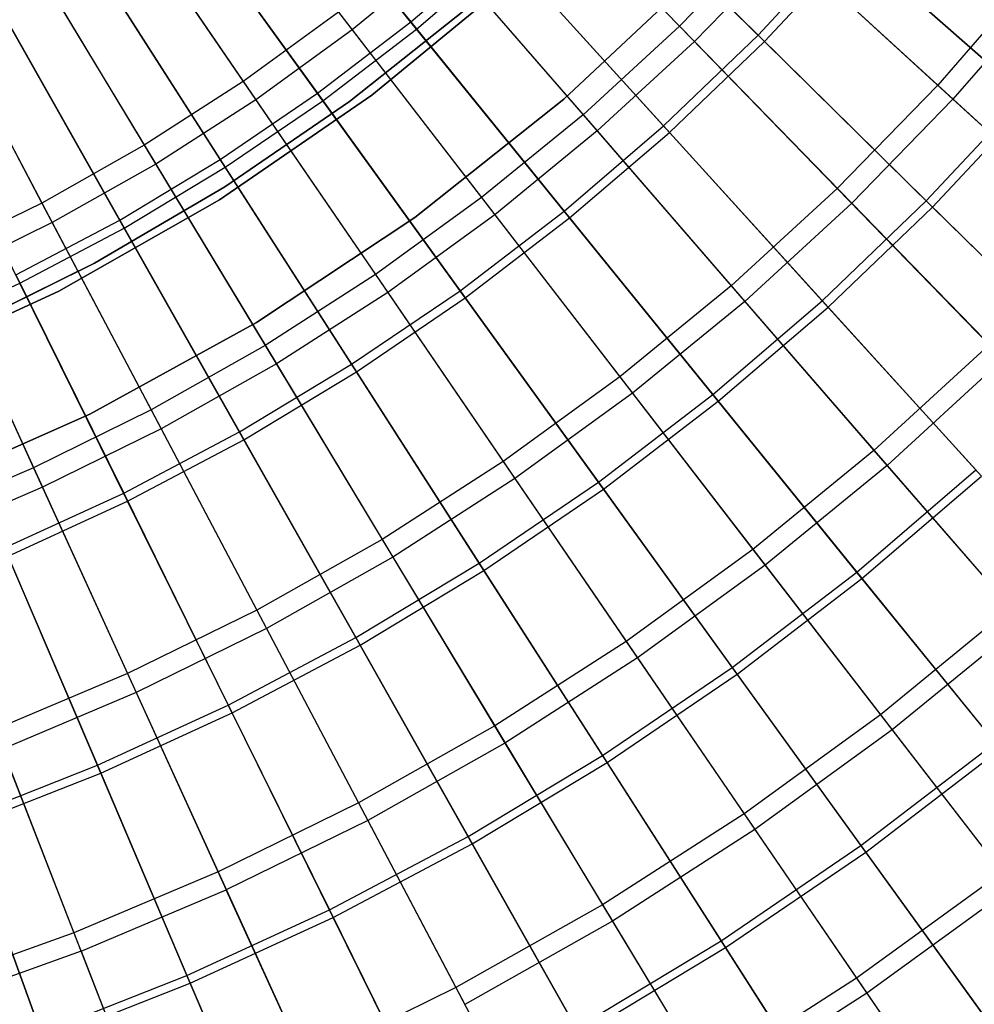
# Model space of a CAD drawing. Extents: x 0.1 to 12.1, y -6 to 6.
# Tile 59 of 256: x 7.2 to 8.4, y -3.2 to -2. Entities that reach past the tile are written whole.
import ezdxf

# ---------------------------------------------------------------- set-up
doc = ezdxf.new("R2010")
doc.units = 0
doc.header["$LTSCALE"] = 2.54
doc.layers.get('0').update_dxf_attribs({"linetype": 'CONTINUOUS'})

# ---------------------------------------------------------------- blocks, each defined once
blk = doc.blocks.new('DROPS_COLOR_B-11195_STL')
at = {"color": 0}
for p, q in [((7.4227, -1.7671, 13.0318), (7.6005, -1.9977, 12.8848)), ((7.4227, -1.7671, 13.0318), (7.6005, -1.9977, 12.8848)), ((7.7994, -1.7898, 2.4874), (7.997, -1.9931, 2.6488)), ((7.7994, -1.7898, 2.4874), (7.997, -1.9931, 2.6488)), ((7.8182, -1.8091, 12.8848), (8.0152, -2.0118, 12.722)), ((7.8182, -1.8091, 12.8848), (8.0152, -2.0118, 12.722)), ((7.3039, -1.8192, 2.3419), (7.4687, -2.0602, 2.4874)), ((7.3039, -1.8192, 2.3419), (7.4687, -2.0602, 2.4874)), ((7.3196, -1.842, 13.0318), (7.4839, -2.0824, 12.8848)), ((7.3196, -1.842, 13.0318), (7.4839, -2.0824, 12.8848)), ((8.1076, -1.8793, 2.6488), (7.997, -1.9931, 2.6488)), ((8.1076, -1.8793, 2.6488), (7.997, -1.9931, 2.6488)), ((8.1076, -1.8793, 2.6488), (8.3096, -2.0646, 2.8256)), ((8.1076, -1.8793, 2.6488), (8.3096, -2.0646, 2.8256)), ((7.1981, -1.8873, 2.3419), (7.3488, -2.1373, 2.4874)), ((7.1981, -1.8873, 2.3419), (7.3488, -2.1373, 2.4874)), ((7.6944, -1.8862, 2.4874), (7.8801, -2.1005, 2.6488)), ((7.6944, -1.8862, 2.4874), (7.8801, -2.1005, 2.6488)), ((7.712, -1.9065, 12.8848), (7.6005, -1.9977, 12.8848)), ((7.712, -1.9065, 12.8848), (7.6005, -1.9977, 12.8848)), ((7.712, -1.9065, 12.8848), (7.8971, -2.1201, 12.722)), ((7.712, -1.9065, 12.8848), (7.8971, -2.1201, 12.722)), ((8.1268, -1.8969, 12.722), (8.0152, -2.0118, 12.722)), ((8.1268, -1.8969, 12.722), (8.0152, -2.0118, 12.722)), ((8.1268, -1.8969, 12.722), (8.3281, -2.0816, 12.5437)), ((8.1268, -1.8969, 12.722), (8.3281, -2.0816, 12.5437)), ((7.2123, -1.9109, 13.0318), (7.3627, -2.1603, 12.8848)), ((7.2123, -1.9109, 13.0318), (7.3627, -2.1603, 12.8848)), ((7.8569, -2.0817, 171.7), (8.0248, -1.9241, 171.7)), ((8.0248, -1.9241, 164.1), (7.8569, -2.0817, 164.1)), ((7.8569, -2.0817, 171.7), (8.0248, -1.9241, 171.7)), ((8.0248, -1.9241, 164.1), (7.8569, -2.0817, 164.1)), ((7.797, -1.9347, 171.7), (7.6242, -2.0768, 171.7)), ((7.6242, -2.0768, 164.1), (7.797, -1.9347, 164.1)), ((7.6242, -2.0768, 164.1), (7.797, -1.9347, 164.1)), ((7.797, -1.9347, 171.7), (7.6242, -2.0768, 171.7)), ((8.4238, -1.9329, 2.8256), (8.3096, -2.0646, 2.8256)), ((8.4238, -1.9329, 2.8256), (8.3096, -2.0646, 2.8256)), ((7.0885, -1.9492, 2.3419), (7.2247, -2.2074, 2.4874)), ((7.0885, -1.9492, 2.3419), (7.2247, -2.2074, 2.4874)), ((8.4432, -1.9488, 12.5437), (8.3281, -2.0816, 12.5437)), ((8.4432, -1.9488, 12.5437), (8.3281, -2.0816, 12.5437)), ((7.1014, -1.9736, 13.0318), (7.2373, -2.2312, 12.8848)), ((7.1014, -1.9736, 13.0318), (7.2373, -2.2312, 12.8848)), ((7.5841, -1.9764, 2.4874), (7.4687, -2.0602, 2.4874)), ((7.5841, -1.9764, 2.4874), (7.4687, -2.0602, 2.4874)), ((7.5841, -1.9764, 2.4874), (7.7572, -2.2009, 2.6488)), ((7.5841, -1.9764, 2.4874), (7.7572, -2.2009, 2.6488)), ((7.5971, -2.0846, 164.4), (7.7403, -1.9709, 164.4)), ((7.7403, -1.9709, 164.3), (7.5971, -2.0846, 164.3)), ((7.5971, -2.0846, 164.4), (7.7403, -1.9709, 164.4)), ((7.7403, -1.9709, 164.3), (7.5971, -2.0846, 164.3)), ((7.6005, -1.9977, 12.8848), (7.4839, -2.0824, 12.8848)), ((7.6005, -1.9977, 12.8848), (7.4839, -2.0824, 12.8848)), ((7.6005, -1.9977, 12.8848), (7.7731, -2.2216, 12.722)), ((7.6005, -1.9977, 12.8848), (7.7731, -2.2216, 12.722)), ((7.997, -1.9931, 2.6488), (7.8801, -2.1005, 2.6488)), ((7.997, -1.9931, 2.6488), (7.8801, -2.1005, 2.6488)), ((7.997, -1.9931, 2.6488), (8.188, -2.1897, 2.8256)), ((7.997, -1.9931, 2.6488), (8.188, -2.1897, 2.8256)), ((8.0152, -2.0118, 12.722), (7.8971, -2.1201, 12.722)), ((8.0152, -2.0118, 12.722), (7.8971, -2.1201, 12.722)), ((8.0152, -2.0118, 12.722), (8.2056, -2.2077, 12.5437)), ((8.0152, -2.0118, 12.722), (8.2056, -2.2077, 12.5437)), ((7.4687, -2.0602, 2.4874), (7.3488, -2.1373, 2.4874)), ((7.4687, -2.0602, 2.4874), (7.3488, -2.1373, 2.4874)), ((7.4687, -2.0602, 2.4874), (7.6288, -2.2942, 2.6488)), ((7.4687, -2.0602, 2.4874), (7.6288, -2.2942, 2.6488)), ((8.3096, -2.0646, 2.8256), (8.188, -2.1897, 2.8256)), ((8.3096, -2.0646, 2.8256), (8.188, -2.1897, 2.8256)), ((8.504, -2.2431, 3.0173), (8.3096, -2.0646, 2.8256)), ((8.504, -2.2431, 3.0173), (8.3096, -2.0646, 2.8256)), ((7.4839, -2.0824, 12.8848), (7.3627, -2.1603, 12.8848)), ((7.4839, -2.0824, 12.8848), (7.3627, -2.1603, 12.8848)), ((7.6242, -2.0768, 171.7), (7.4399, -2.2036, 171.7)), ((7.4399, -2.2036, 164.1), (7.6242, -2.0768, 164.1)), ((7.4399, -2.2036, 164.1), (7.6242, -2.0768, 164.1)), ((7.6242, -2.0768, 171.7), (7.4399, -2.2036, 171.7)), ((7.4462, -2.1878, 164.4), (7.5971, -2.0846, 164.4)), ((7.5971, -2.0846, 164.3), (7.4462, -2.1878, 164.3)), ((7.4462, -2.1878, 164.4), (7.5971, -2.0846, 164.4)), ((7.5971, -2.0846, 164.3), (7.4462, -2.1878, 164.3)), ((7.4839, -2.0824, 12.8848), (7.6435, -2.3157, 12.722)), ((7.4839, -2.0824, 12.8848), (7.6435, -2.3157, 12.722)), ((7.5971, -2.0846, 164.4), (7.5971, -2.0846, 164.3)), ((7.5971, -2.0846, 164.4), (7.5971, -2.0846, 164.3)), ((7.6242, -2.0768, 164.1), (7.6242, -2.0768, 171.7)), ((7.6242, -2.0768, 164.1), (7.6242, -2.0768, 171.7)), ((7.6764, -2.2248, 171.7), (7.8569, -2.0817, 171.7)), ((7.8569, -2.0817, 164.1), (7.6764, -2.2248, 164.1)), ((7.6764, -2.2248, 171.7), (7.8569, -2.0817, 171.7)), ((7.8569, -2.0817, 164.1), (7.6764, -2.2248, 164.1)), ((7.8569, -2.0817, 171.7), (7.8569, -2.0817, 164.1)), ((7.8569, -2.0817, 171.7), (7.8569, -2.0817, 164.1)), ((8.3281, -2.0816, 12.5437), (8.2056, -2.2077, 12.5437)), ((8.3281, -2.0816, 12.5437), (8.2056, -2.2077, 12.5437)), ((8.3281, -2.0816, 12.5437), (8.5218, -2.2594, 12.3507)), ((8.3281, -2.0816, 12.5437), (8.5218, -2.2594, 12.3507)), ((7.8801, -2.1005, 2.6488), (7.7572, -2.2009, 2.6488)), ((7.8801, -2.1005, 2.6488), (7.7572, -2.2009, 2.6488)), ((7.8801, -2.1005, 2.6488), (8.0596, -2.3076, 2.8256)), ((7.8801, -2.1005, 2.6488), (8.0596, -2.3076, 2.8256)), ((7.8971, -2.1201, 12.722), (7.7731, -2.2216, 12.722)), ((7.8971, -2.1201, 12.722), (7.7731, -2.2216, 12.722)), ((7.8971, -2.1201, 12.722), (8.076, -2.3266, 12.5437)), ((7.8971, -2.1201, 12.722), (8.076, -2.3266, 12.5437)), ((7.3488, -2.1373, 2.4874), (7.2247, -2.2074, 2.4874)), ((7.3488, -2.1373, 2.4874), (7.2247, -2.2074, 2.4874)), ((7.3488, -2.1373, 2.4874), (7.4952, -2.38, 2.6488)), ((7.3488, -2.1373, 2.4874), (7.4952, -2.38, 2.6488)), ((7.3627, -2.1603, 12.8848), (7.2373, -2.2312, 12.8848)), ((7.3627, -2.1603, 12.8848), (7.2373, -2.2312, 12.8848)), ((7.3627, -2.1603, 12.8848), (7.5087, -2.4024, 12.722)), ((7.3627, -2.1603, 12.8848), (7.5087, -2.4024, 12.722)), ((7.2885, -2.2801, 164.4), (7.4462, -2.1878, 164.4)), ((7.4462, -2.1878, 164.3), (7.2885, -2.2801, 164.3)), ((7.2885, -2.2801, 164.4), (7.4462, -2.1878, 164.4)), ((7.4462, -2.1878, 164.3), (7.2885, -2.2801, 164.3)), ((7.4462, -2.1878, 164.4), (7.4462, -2.1878, 164.3)), ((7.4462, -2.1878, 164.4), (7.4462, -2.1878, 164.3)), ((8.188, -2.1897, 2.8256), (8.0596, -2.3076, 2.8256)), ((8.188, -2.1897, 2.8256), (8.0596, -2.3076, 2.8256)), ((8.188, -2.1897, 2.8256), (8.372, -2.379, 3.0173)), ((8.188, -2.1897, 2.8256), (8.372, -2.379, 3.0173)), ((7.4399, -2.2036, 171.7), (7.2454, -2.3141, 171.7)), ((7.2454, -2.3141, 164.1), (7.4399, -2.2036, 164.1)), ((7.2454, -2.3141, 164.1), (7.4399, -2.2036, 164.1)), ((7.4399, -2.2036, 171.7), (7.2454, -2.3141, 171.7)), ((7.4399, -2.2036, 164.1), (7.4399, -2.2036, 171.7)), ((7.4399, -2.2036, 164.1), (7.4399, -2.2036, 171.7)), ((7.7572, -2.2009, 2.6488), (7.6288, -2.2942, 2.6488)), ((7.7572, -2.2009, 2.6488), (7.6288, -2.2942, 2.6488)), ((7.7572, -2.2009, 2.6488), (7.9246, -2.418, 2.8256)), ((7.7572, -2.2009, 2.6488), (7.9246, -2.418, 2.8256)), ((7.2247, -2.2074, 2.4874), (7.0968, -2.2703, 2.4874)), ((7.2247, -2.2074, 2.4874), (7.0968, -2.2703, 2.4874)), ((7.2247, -2.2074, 2.4874), (7.357, -2.4581, 2.6488)), ((7.2247, -2.2074, 2.4874), (7.357, -2.4581, 2.6488)), ((8.2056, -2.2077, 12.5437), (8.076, -2.3266, 12.5437)), ((8.2056, -2.2077, 12.5437), (8.076, -2.3266, 12.5437)), ((8.2056, -2.2077, 12.5437), (8.3888, -2.3963, 12.3507)), ((8.2056, -2.2077, 12.5437), (8.3888, -2.3963, 12.3507)), ((7.4846, -2.3523, 171.7), (7.6764, -2.2248, 171.7)), ((7.6764, -2.2248, 164.1), (7.4846, -2.3523, 164.1)), ((7.4846, -2.3523, 171.7), (7.6764, -2.2248, 171.7)), ((7.6764, -2.2248, 164.1), (7.4846, -2.3523, 164.1)), ((7.7731, -2.2216, 12.722), (7.6435, -2.3157, 12.722)), ((7.7731, -2.2216, 12.722), (7.6435, -2.3157, 12.722)), ((7.6764, -2.2248, 171.7), (7.6764, -2.2248, 164.1)), ((7.6764, -2.2248, 171.7), (7.6764, -2.2248, 164.1)), ((7.7731, -2.2216, 12.722), (7.9399, -2.4379, 12.5437)), ((7.7731, -2.2216, 12.722), (7.9399, -2.4379, 12.5437)), ((7.2373, -2.2312, 12.8848), (7.108, -2.2947, 12.8848)), ((7.2373, -2.2312, 12.8848), (7.108, -2.2947, 12.8848)), ((7.2373, -2.2312, 12.8848), (7.3692, -2.4811, 12.722)), ((7.2373, -2.2312, 12.8848), (7.3692, -2.4811, 12.722)), ((7.0968, -2.2703, 2.4874), (7.2146, -2.5281, 2.6488)), ((7.0968, -2.2703, 2.4874), (7.2146, -2.5281, 2.6488)), ((7.1246, -2.3611, 164.4), (7.2885, -2.2801, 164.4)), ((7.2885, -2.2801, 164.3), (7.1246, -2.3611, 164.3)), ((7.1246, -2.3611, 164.4), (7.2885, -2.2801, 164.4)), ((7.2885, -2.2801, 164.3), (7.1246, -2.3611, 164.3)), ((7.2885, -2.2801, 164.4), (7.2885, -2.2801, 164.3)), ((7.2885, -2.2801, 164.4), (7.2885, -2.2801, 164.3)), ((7.108, -2.2947, 12.8848), (7.2254, -2.5518, 12.722)), ((7.108, -2.2947, 12.8848), (7.2254, -2.5518, 12.722)), ((7.6288, -2.2942, 2.6488), (7.4952, -2.38, 2.6488)), ((7.6288, -2.2942, 2.6488), (7.4952, -2.38, 2.6488)), ((7.6288, -2.2942, 2.6488), (7.7835, -2.5205, 2.8256)), ((7.6288, -2.2942, 2.6488), (7.7835, -2.5205, 2.8256)), ((8.0596, -2.3076, 2.8256), (7.9246, -2.418, 2.8256)), ((8.0596, -2.3076, 2.8256), (7.9246, -2.418, 2.8256)), ((8.0596, -2.3076, 2.8256), (8.2324, -2.5071, 3.0173)), ((8.0596, -2.3076, 2.8256), (8.2324, -2.5071, 3.0173)), ((7.2454, -2.3141, 171.7), (7.042, -2.4074, 171.7)), ((7.042, -2.4074, 164.1), (7.2454, -2.3141, 164.1)), ((7.042, -2.4074, 164.1), (7.2454, -2.3141, 164.1)), ((7.2454, -2.3141, 171.7), (7.042, -2.4074, 171.7)), ((7.2454, -2.3141, 164.1), (7.2454, -2.3141, 171.7)), ((7.2454, -2.3141, 164.1), (7.2454, -2.3141, 171.7)), ((7.6435, -2.3157, 12.722), (7.5087, -2.4024, 12.722)), ((7.6435, -2.3157, 12.722), (7.5087, -2.4024, 12.722)), ((7.6435, -2.3157, 12.722), (7.7977, -2.5413, 12.5437)), ((7.6435, -2.3157, 12.722), (7.7977, -2.5413, 12.5437)), ((8.076, -2.3266, 12.5437), (7.9399, -2.4379, 12.5437)), ((8.076, -2.3266, 12.5437), (7.9399, -2.4379, 12.5437)), ((8.076, -2.3266, 12.5437), (8.2482, -2.5253, 12.3507)), ((8.076, -2.3266, 12.5437), (8.2482, -2.5253, 12.3507)), ((7.2827, -2.4632, 171.7), (7.4846, -2.3523, 171.7)), ((7.4846, -2.3523, 164.1), (7.2827, -2.4632, 164.1)), ((7.2827, -2.4632, 171.7), (7.4846, -2.3523, 171.7)), ((7.4846, -2.3523, 164.1), (7.2827, -2.4632, 164.1)), ((7.4846, -2.3523, 171.7), (7.4846, -2.3523, 164.1)), ((7.4846, -2.3523, 171.7), (7.4846, -2.3523, 164.1)), ((7.4952, -2.38, 2.6488), (7.357, -2.4581, 2.6488)), ((7.4952, -2.38, 2.6488), (7.357, -2.4581, 2.6488)), ((7.4952, -2.38, 2.6488), (7.6368, -2.6148, 2.8256)), ((7.4952, -2.38, 2.6488), (7.6368, -2.6148, 2.8256)), ((8.372, -2.379, 3.0173), (8.2324, -2.5071, 3.0173)), ((8.372, -2.379, 3.0173), (8.2324, -2.5071, 3.0173)), ((8.3888, -2.3963, 12.3507), (8.2482, -2.5253, 12.3507)), ((8.3888, -2.3963, 12.3507), (8.2482, -2.5253, 12.3507)), ((7.5087, -2.4024, 12.722), (7.3692, -2.4811, 12.722)), ((7.5087, -2.4024, 12.722), (7.3692, -2.4811, 12.722)), ((7.5087, -2.4024, 12.722), (7.6498, -2.6363, 12.5437)), ((7.5087, -2.4024, 12.722), (7.6498, -2.6363, 12.5437)), ((7.9246, -2.418, 2.8256), (7.7835, -2.5205, 2.8256)), ((7.9246, -2.418, 2.8256), (7.7835, -2.5205, 2.8256)), ((7.9246, -2.418, 2.8256), (8.0857, -2.627, 3.0173)), ((7.9246, -2.418, 2.8256), (8.0857, -2.627, 3.0173)), ((7.9399, -2.4379, 12.5437), (7.7977, -2.5413, 12.5437)), ((7.9399, -2.4379, 12.5437), (7.7977, -2.5413, 12.5437)), ((7.9399, -2.4379, 12.5437), (8.1005, -2.6461, 12.3507)), ((7.9399, -2.4379, 12.5437), (8.1005, -2.6461, 12.3507)), ((7.0723, -2.5569, 171.7), (7.2827, -2.4632, 171.7)), ((7.2827, -2.4632, 164.1), (7.0723, -2.5569, 164.1)), ((7.0723, -2.5569, 171.7), (7.2827, -2.4632, 171.7)), ((7.2827, -2.4632, 164.1), (7.0723, -2.5569, 164.1)), ((7.357, -2.4581, 2.6488), (7.2146, -2.5281, 2.6488)), ((7.357, -2.4581, 2.6488), (7.2146, -2.5281, 2.6488)), ((7.2827, -2.4632, 171.7), (7.2827, -2.4632, 164.1)), ((7.2827, -2.4632, 171.7), (7.2827, -2.4632, 164.1)), ((7.357, -2.4581, 2.6488), (7.4849, -2.7005, 2.8256)), ((7.357, -2.4581, 2.6488), (7.4849, -2.7005, 2.8256)), ((7.3692, -2.4811, 12.722), (7.2254, -2.5518, 12.722)), ((7.3692, -2.4811, 12.722), (7.2254, -2.5518, 12.722)), ((7.3692, -2.4811, 12.722), (7.4967, -2.7228, 12.5437)), ((7.3692, -2.4811, 12.722), (7.4967, -2.7228, 12.5437)), ((8.2324, -2.5071, 3.0173), (8.0857, -2.627, 3.0173)), ((8.2324, -2.5071, 3.0173), (8.0857, -2.627, 3.0173)), ((8.2324, -2.5071, 3.0173), (8.398, -2.6982, 3.2233)), ((8.2324, -2.5071, 3.0173), (8.398, -2.6982, 3.2233)), ((7.2146, -2.5281, 2.6488), (7.0684, -2.5899, 2.6488)), ((7.2146, -2.5281, 2.6488), (7.0684, -2.5899, 2.6488)), ((7.2146, -2.5281, 2.6488), (7.3284, -2.7775, 2.8256)), ((7.2146, -2.5281, 2.6488), (7.3284, -2.7775, 2.8256)), ((7.7835, -2.5205, 2.8256), (7.6368, -2.6148, 2.8256)), ((7.7835, -2.5205, 2.8256), (7.6368, -2.6148, 2.8256)), ((7.7835, -2.5205, 2.8256), (7.9325, -2.7384, 3.0173)), ((7.7835, -2.5205, 2.8256), (7.9325, -2.7384, 3.0173)), ((8.2482, -2.5253, 12.3507), (8.1005, -2.6461, 12.3507)), ((8.2482, -2.5253, 12.3507), (8.1005, -2.6461, 12.3507)), ((8.2482, -2.5253, 12.3507), (8.4132, -2.7157, 12.1434)), ((8.2482, -2.5253, 12.3507), (8.4132, -2.7157, 12.1434)), ((7.2254, -2.5518, 12.722), (7.0778, -2.6142, 12.722)), ((7.2254, -2.5518, 12.722), (7.0778, -2.6142, 12.722)), ((7.2254, -2.5518, 12.722), (7.3389, -2.8004, 12.5437)), ((7.2254, -2.5518, 12.722), (7.3389, -2.8004, 12.5437)), ((7.7977, -2.5413, 12.5437), (7.6498, -2.6363, 12.5437)), ((7.7977, -2.5413, 12.5437), (7.6498, -2.6363, 12.5437)), ((7.7977, -2.5413, 12.5437), (7.9461, -2.7583, 12.3507)), ((7.7977, -2.5413, 12.5437), (7.9461, -2.7583, 12.3507)), ((7.6368, -2.6148, 2.8256), (7.4849, -2.7005, 2.8256)), ((7.6368, -2.6148, 2.8256), (7.4849, -2.7005, 2.8256)), ((7.6368, -2.6148, 2.8256), (7.7731, -2.8408, 3.0173)), ((7.6368, -2.6148, 2.8256), (7.7731, -2.8408, 3.0173)), ((8.0857, -2.627, 3.0173), (7.9325, -2.7384, 3.0173)), ((8.0857, -2.627, 3.0173), (7.9325, -2.7384, 3.0173)), ((8.0857, -2.627, 3.0173), (8.2402, -2.8273, 3.2233)), ((8.0857, -2.627, 3.0173), (8.2402, -2.8273, 3.2233)), ((7.6498, -2.6363, 12.5437), (7.4967, -2.7228, 12.5437)), ((7.6498, -2.6363, 12.5437), (7.4967, -2.7228, 12.5437)), ((7.6498, -2.6363, 12.5437), (7.7855, -2.8615, 12.3507)), ((7.6498, -2.6363, 12.5437), (7.7855, -2.8615, 12.3507)), ((8.1005, -2.6461, 12.3507), (7.9461, -2.7583, 12.3507)), ((8.1005, -2.6461, 12.3507), (7.9461, -2.7583, 12.3507)), ((8.1005, -2.6461, 12.3507), (8.2543, -2.8456, 12.1434)), ((8.1005, -2.6461, 12.3507), (8.2543, -2.8456, 12.1434)), ((7.4849, -2.7005, 2.8256), (7.3284, -2.7775, 2.8256)), ((7.4849, -2.7005, 2.8256), (7.3284, -2.7775, 2.8256)), ((7.4849, -2.7005, 2.8256), (7.6081, -2.934, 3.0173)), ((7.4849, -2.7005, 2.8256), (7.6081, -2.934, 3.0173)), ((8.398, -2.6982, 3.2233), (8.2402, -2.8273, 3.2233)), ((8.398, -2.6982, 3.2233), (8.2402, -2.8273, 3.2233)), ((8.4132, -2.7157, 12.1434), (8.2543, -2.8456, 12.1434)), ((8.4132, -2.7157, 12.1434), (8.2543, -2.8456, 12.1434)), ((7.4967, -2.7228, 12.5437), (7.3389, -2.8004, 12.5437)), ((7.4967, -2.7228, 12.5437), (7.3389, -2.8004, 12.5437)), ((7.4967, -2.7228, 12.5437), (7.6194, -2.9553, 12.3507)), ((7.4967, -2.7228, 12.5437), (7.6194, -2.9553, 12.3507)), ((7.9325, -2.7384, 3.0173), (7.7731, -2.8408, 3.0173)), ((7.9325, -2.7384, 3.0173), (7.7731, -2.8408, 3.0173)), ((7.9325, -2.7384, 3.0173), (8.0752, -2.9472, 3.2233)), ((7.9325, -2.7384, 3.0173), (8.0752, -2.9472, 3.2233)), ((7.9461, -2.7583, 12.3507), (7.7855, -2.8615, 12.3507)), ((7.9461, -2.7583, 12.3507), (7.7855, -2.8615, 12.3507)), ((7.9461, -2.7583, 12.3507), (8.0882, -2.9662, 12.1434)), ((7.9461, -2.7583, 12.3507), (8.0882, -2.9662, 12.1434)), ((7.3284, -2.7775, 2.8256), (7.1678, -2.8454, 2.8256)), ((7.3284, -2.7775, 2.8256), (7.1678, -2.8454, 2.8256)), ((7.3284, -2.7775, 2.8256), (7.4381, -3.0176, 3.0173)), ((7.3284, -2.7775, 2.8256), (7.4381, -3.0176, 3.0173)), ((7.3389, -2.8004, 12.5437), (7.1769, -2.8688, 12.5437)), ((7.3389, -2.8004, 12.5437), (7.1769, -2.8688, 12.5437)), ((7.3389, -2.8004, 12.5437), (7.4481, -3.0395, 12.3507)), ((7.3389, -2.8004, 12.5437), (7.4481, -3.0395, 12.3507)), ((8.2402, -2.8273, 3.2233), (8.0752, -2.9472, 3.2233)), ((8.2402, -2.8273, 3.2233), (8.0752, -2.9472, 3.2233)), ((8.2402, -2.8273, 3.2233), (8.3875, -3.0183, 3.443)), ((8.2402, -2.8273, 3.2233), (8.3875, -3.0183, 3.443)), ((7.1678, -2.8454, 2.8256), (7.2636, -3.0913, 3.0173)), ((7.1678, -2.8454, 2.8256), (7.2636, -3.0913, 3.0173)), ((7.7731, -2.8408, 3.0173), (7.6081, -2.934, 3.0173)), ((7.7731, -2.8408, 3.0173), (7.6081, -2.934, 3.0173)), ((7.7731, -2.8408, 3.0173), (7.9037, -3.0574, 3.2233)), ((7.7731, -2.8408, 3.0173), (7.9037, -3.0574, 3.2233)), ((8.2543, -2.8456, 12.1434), (8.0882, -2.9662, 12.1434)), ((8.2543, -2.8456, 12.1434), (8.0882, -2.9662, 12.1434)), ((8.2543, -2.8456, 12.1434), (8.4008, -3.0357, 11.9225)), ((8.2543, -2.8456, 12.1434), (8.4008, -3.0357, 11.9225)), ((7.7855, -2.8615, 12.3507), (7.6194, -2.9553, 12.3507)), ((7.7855, -2.8615, 12.3507), (7.6194, -2.9553, 12.3507)), ((7.7855, -2.8615, 12.3507), (7.9156, -3.0772, 12.1434)), ((7.7855, -2.8615, 12.3507), (7.9156, -3.0772, 12.1434)), ((7.2723, -3.1138, 12.3507), (7.1769, -2.8688, 12.5437)), ((7.2723, -3.1138, 12.3507), (7.1769, -2.8688, 12.5437)), ((7.6081, -2.934, 3.0173), (7.4381, -3.0176, 3.0173)), ((7.6081, -2.934, 3.0173), (7.4381, -3.0176, 3.0173)), ((7.6081, -2.934, 3.0173), (7.7261, -3.1577, 3.2233)), ((7.6081, -2.934, 3.0173), (7.7261, -3.1577, 3.2233)), ((7.6194, -2.9553, 12.3507), (7.4481, -3.0395, 12.3507)), ((7.6194, -2.9553, 12.3507), (7.4481, -3.0395, 12.3507)), ((7.6194, -2.9553, 12.3507), (7.7369, -3.1781, 12.1434)), ((7.6194, -2.9553, 12.3507), (7.7369, -3.1781, 12.1434)), ((8.0752, -2.9472, 3.2233), (7.9037, -3.0574, 3.2233)), ((8.0752, -2.9472, 3.2233), (7.9037, -3.0574, 3.2233)), ((8.0752, -2.9472, 3.2233), (8.2113, -3.1462, 3.443)), ((8.0752, -2.9472, 3.2233), (8.2113, -3.1462, 3.443)), ((8.0882, -2.9662, 12.1434), (7.9156, -3.0772, 12.1434)), ((8.0882, -2.9662, 12.1434), (7.9156, -3.0772, 12.1434)), ((8.0882, -2.9662, 12.1434), (8.2237, -3.1644, 11.9225)), ((8.0882, -2.9662, 12.1434), (8.2237, -3.1644, 11.9225)), ((7.4381, -3.0176, 3.0173), (7.2636, -3.0913, 3.0173)), ((7.4381, -3.0176, 3.0173), (7.2636, -3.0913, 3.0173)), ((7.4381, -3.0176, 3.0173), (7.5432, -3.2476, 3.2233)), ((7.4381, -3.0176, 3.0173), (7.5432, -3.2476, 3.2233)), ((8.3875, -3.0183, 3.443), (8.2113, -3.1462, 3.443)), ((8.3875, -3.0183, 3.443), (8.2113, -3.1462, 3.443)), ((7.2723, -3.1138, 12.3507), (7.4481, -3.0395, 12.3507)), ((7.2723, -3.1138, 12.3507), (7.4481, -3.0395, 12.3507)), ((7.5527, -3.2686, 12.1434), (7.4481, -3.0395, 12.3507)), ((7.5527, -3.2686, 12.1434), (7.4481, -3.0395, 12.3507)), ((8.4008, -3.0357, 11.9225), (8.2237, -3.1644, 11.9225)), ((8.4008, -3.0357, 11.9225), (8.2237, -3.1644, 11.9225)), ((7.9037, -3.0574, 3.2233), (7.7261, -3.1577, 3.2233)), ((7.9037, -3.0574, 3.2233), (7.7261, -3.1577, 3.2233)), ((7.9037, -3.0574, 3.2233), (8.0282, -3.2639, 3.443)), ((7.9037, -3.0574, 3.2233), (8.0282, -3.2639, 3.443)), ((7.9156, -3.0772, 12.1434), (7.7369, -3.1781, 12.1434)), ((7.9156, -3.0772, 12.1434), (7.7369, -3.1781, 12.1434)), ((7.9156, -3.0772, 12.1434), (8.0396, -3.2827, 11.9225)), ((7.9156, -3.0772, 12.1434), (8.0396, -3.2827, 11.9225)), ((7.2636, -3.0913, 3.0173), (7.0851, -3.155, 3.0173)), ((7.2636, -3.0913, 3.0173), (7.0851, -3.155, 3.0173)), ((7.2636, -3.0913, 3.0173), (7.3553, -3.327, 3.2233)), ((7.2636, -3.0913, 3.0173), (7.3553, -3.327, 3.2233)), ((7.2723, -3.1138, 12.3507), (7.0926, -3.178, 12.3507)), ((7.2723, -3.1138, 12.3507), (7.0926, -3.178, 12.3507)), ((7.2723, -3.1138, 12.3507), (7.3637, -3.3485, 12.1434)), ((7.2723, -3.1138, 12.3507), (7.3637, -3.3485, 12.1434)), ((8.2113, -3.1462, 3.443), (8.0282, -3.2639, 3.443)), ((8.2113, -3.1462, 3.443), (8.0282, -3.2639, 3.443)), ((8.2113, -3.1462, 3.443), (8.3404, -3.335, 3.6756)), ((8.2113, -3.1462, 3.443), (8.3404, -3.335, 3.6756)), ((7.7261, -3.1577, 3.2233), (7.5432, -3.2476, 3.2233)), ((7.7261, -3.1577, 3.2233), (7.5432, -3.2476, 3.2233)), ((7.7261, -3.1577, 3.2233), (7.8387, -3.371, 3.443)), ((7.7261, -3.1577, 3.2233), (7.8387, -3.371, 3.443)), ((8.2237, -3.1644, 11.9225), (8.0396, -3.2827, 11.9225)), ((8.2237, -3.1644, 11.9225), (8.0396, -3.2827, 11.9225)), ((8.2237, -3.1644, 11.9225), (8.3521, -3.3521, 11.6886)), ((8.2237, -3.1644, 11.9225), (8.3521, -3.3521, 11.6886))]:
    blk.add_line(p, q, dxfattribs=at)
blk = doc.blocks.new('GROUP_1')
at = {"color": 0}
for p, q in [((7.4208, 4.2444, 0.4405), (7.6114, 4.0093, 0.5731)), ((7.4208, 4.2444, 0.4405), (7.6114, 4.0093, 0.5731)), ((7.6184, 4.0006, 11.4216), (7.4281, 4.2355, 11.5549)), ((7.6184, 4.0006, 11.4216), (7.4281, 4.2355, 11.5549)), ((7.8221, 4.2004, 0.5731), (8.032, 3.9933, 0.7222)), ((7.8221, 4.2004, 0.5731), (8.032, 3.9933, 0.7222)), ((8.0398, 3.9857, 11.2719), (7.83, 4.1925, 11.4216)), ((8.0398, 3.9857, 11.2719), (7.83, 4.1925, 11.4216)), ((7.3212, 4.1681, 0.4405), (7.4984, 3.9228, 0.5731)), ((7.3212, 4.1681, 0.4405), (7.4984, 3.9228, 0.5731)), ((7.505, 3.9137, 11.4216), (7.3279, 4.1588, 11.5549)), ((7.505, 3.9137, 11.4216), (7.3279, 4.1588, 11.5549)), ((8.032, 3.9933, 0.7222), (8.1403, 4.1094, 0.7222)), ((8.032, 3.9933, 0.7222), (8.1403, 4.1094, 0.7222)), ((8.1403, 4.1094, 0.7222), (8.3549, 3.92, 0.8873)), ((8.1403, 4.1094, 0.7222), (8.3549, 3.92, 0.8873)), ((7.2175, 4.0975, 0.4405), (7.3808, 3.8427, 0.5731)), ((7.2175, 4.0975, 0.4405), (7.3808, 3.8427, 0.5731)), ((7.6114, 4.0093, 0.5731), (7.7194, 4.1019, 0.5731)), ((7.6114, 4.0093, 0.5731), (7.7194, 4.1019, 0.5731)), ((7.6184, 4.0006, 11.4216), (7.7269, 4.0936, 11.4216)), ((7.6184, 4.0006, 11.4216), (7.7269, 4.0936, 11.4216)), ((7.7194, 4.1019, 0.5731), (7.9175, 3.8835, 0.7222)), ((7.7194, 4.1019, 0.5731), (7.9175, 3.8835, 0.7222)), ((7.9248, 3.8754, 11.2719), (7.7269, 4.0936, 11.4216)), ((7.9248, 3.8754, 11.2719), (7.7269, 4.0936, 11.4216)), ((8.0398, 3.9857, 11.2719), (8.1484, 4.1022, 11.2719)), ((8.0398, 3.9857, 11.2719), (8.1484, 4.1022, 11.2719)), ((8.3628, 3.913, 11.1062), (8.1484, 4.1022, 11.2719)), ((8.3628, 3.913, 11.1062), (8.1484, 4.1022, 11.2719)), ((7.3869, 3.8333, 11.4216), (7.2237, 4.0879, 11.5549)), ((7.3869, 3.8333, 11.4216), (7.2237, 4.0879, 11.5549)), ((7.1101, 4.0328, 0.4405), (7.259, 3.7693, 0.5731)), ((7.1101, 4.0328, 0.4405), (7.259, 3.7693, 0.5731)), ((7.2645, 3.7596, 11.4216), (7.1157, 4.0228, 11.5549)), ((7.2645, 3.7596, 11.4216), (7.1157, 4.0228, 11.5549)), ((7.4984, 3.9228, 0.5731), (7.6114, 4.0093, 0.5731)), ((7.4984, 3.9228, 0.5731), (7.6114, 4.0093, 0.5731)), ((7.6114, 4.0093, 0.5731), (7.7971, 3.7802, 0.7222)), ((7.6114, 4.0093, 0.5731), (7.7971, 3.7802, 0.7222)), ((7.505, 3.9137, 11.4216), (7.6184, 4.0006, 11.4216)), ((7.505, 3.9137, 11.4216), (7.6184, 4.0006, 11.4216)), ((7.8039, 3.7718, 11.2719), (7.6184, 4.0006, 11.4216)), ((7.8039, 3.7718, 11.2719), (7.6184, 4.0006, 11.4216)), ((7.9175, 3.8835, 0.7222), (8.032, 3.9933, 0.7222)), ((7.9175, 3.8835, 0.7222), (8.032, 3.9933, 0.7222)), ((7.9248, 3.8754, 11.2719), (8.0398, 3.9857, 11.2719)), ((7.9248, 3.8754, 11.2719), (8.0398, 3.9857, 11.2719)), ((8.032, 3.9933, 0.7222), (8.2358, 3.7924, 0.8873)), ((8.032, 3.9933, 0.7222), (8.2358, 3.7924, 0.8873)), ((8.2433, 3.785, 11.1062), (8.0398, 3.9857, 11.2719)), ((8.2433, 3.785, 11.1062), (8.0398, 3.9857, 11.2719)), ((7.1381, 3.6928, 11.4216), (7.0042, 3.9639, 11.5549)), ((7.1381, 3.6928, 11.4216), (7.0042, 3.9639, 11.5549)), ((7.3808, 3.8427, 0.5731), (7.4984, 3.9228, 0.5731)), ((7.3808, 3.8427, 0.5731), (7.4984, 3.9228, 0.5731)), ((7.3869, 3.8333, 11.4216), (7.505, 3.9137, 11.4216)), ((7.3869, 3.8333, 11.4216), (7.505, 3.9137, 11.4216)), ((7.4984, 3.9228, 0.5731), (7.6711, 3.6837, 0.7222)), ((7.4984, 3.9228, 0.5731), (7.6711, 3.6837, 0.7222)), ((7.6775, 3.6749, 11.2719), (7.505, 3.9137, 11.4216)), ((7.6775, 3.6749, 11.2719), (7.505, 3.9137, 11.4216)), ((8.2358, 3.7924, 0.8873), (8.3549, 3.92, 0.8873)), ((8.2358, 3.7924, 0.8873), (8.3549, 3.92, 0.8873)), ((8.2433, 3.785, 11.1062), (8.3628, 3.913, 11.1062)), ((8.2433, 3.785, 11.1062), (8.3628, 3.913, 11.1062)), ((7.7971, 3.7802, 0.7222), (7.9175, 3.8835, 0.7222)), ((7.7971, 3.7802, 0.7222), (7.9175, 3.8835, 0.7222)), ((7.9175, 3.8835, 0.7222), (8.1098, 3.6715, 0.8873)), ((7.9175, 3.8835, 0.7222), (8.1098, 3.6715, 0.8873)), ((7.8039, 3.7718, 11.2719), (7.9248, 3.8754, 11.2719)), ((7.8039, 3.7718, 11.2719), (7.9248, 3.8754, 11.2719)), ((8.1169, 3.6637, 11.1062), (7.9248, 3.8754, 11.2719)), ((8.1169, 3.6637, 11.1062), (7.9248, 3.8754, 11.2719)), ((7.259, 3.7693, 0.5731), (7.3808, 3.8427, 0.5731)), ((7.259, 3.7693, 0.5731), (7.3808, 3.8427, 0.5731)), ((7.3808, 3.8427, 0.5731), (7.5399, 3.5945, 0.7222)), ((7.3808, 3.8427, 0.5731), (7.5399, 3.5945, 0.7222)), ((7.2645, 3.7596, 11.4216), (7.3869, 3.8333, 11.4216)), ((7.2645, 3.7596, 11.4216), (7.3869, 3.8333, 11.4216)), ((7.5458, 3.5853, 11.2719), (7.3869, 3.8333, 11.4216)), ((7.5458, 3.5853, 11.2719), (7.3869, 3.8333, 11.4216)), ((8.1098, 3.6715, 0.8873), (8.2358, 3.7924, 0.8873)), ((8.1098, 3.6715, 0.8873), (8.2358, 3.7924, 0.8873)), ((8.1169, 3.6637, 11.1062), (8.2433, 3.785, 11.1062)), ((8.1169, 3.6637, 11.1062), (8.2433, 3.785, 11.1062)), ((8.2358, 3.7924, 0.8873), (8.4328, 3.5981, 1.068)), ((8.2358, 3.7924, 0.8873), (8.4328, 3.5981, 1.068)), ((8.4401, 3.5909, 10.925), (8.2433, 3.785, 11.1062)), ((8.4401, 3.5909, 10.925), (8.2433, 3.785, 11.1062)), ((7.1332, 3.7028, 0.5731), (7.259, 3.7693, 0.5731)), ((7.1332, 3.7028, 0.5731), (7.259, 3.7693, 0.5731)), ((7.259, 3.7693, 0.5731), (7.404, 3.5126, 0.7222)), ((7.259, 3.7693, 0.5731), (7.404, 3.5126, 0.7222)), ((7.6711, 3.6837, 0.7222), (7.7971, 3.7802, 0.7222)), ((7.6711, 3.6837, 0.7222), (7.7971, 3.7802, 0.7222)), ((7.6775, 3.6749, 11.2719), (7.8039, 3.7718, 11.2719)), ((7.6775, 3.6749, 11.2719), (7.8039, 3.7718, 11.2719)), ((7.7971, 3.7802, 0.7222), (7.9773, 3.5578, 0.8873)), ((7.7971, 3.7802, 0.7222), (7.9773, 3.5578, 0.8873)), ((7.9839, 3.5497, 11.1062), (7.8039, 3.7718, 11.2719)), ((7.9839, 3.5497, 11.1062), (7.8039, 3.7718, 11.2719)), ((7.1381, 3.6928, 11.4216), (7.2645, 3.7596, 11.4216)), ((7.1381, 3.6928, 11.4216), (7.2645, 3.7596, 11.4216)), ((7.4094, 3.5031, 11.2719), (7.2645, 3.7596, 11.4216)), ((7.4094, 3.5031, 11.2719), (7.2645, 3.7596, 11.4216)), ((7.1332, 3.7028, 0.5731), (7.2638, 3.4384, 0.7222)), ((7.1332, 3.7028, 0.5731), (7.2638, 3.4384, 0.7222)), ((7.0083, 3.6331, 11.4216), (7.1381, 3.6928, 11.4216)), ((7.0083, 3.6331, 11.4216), (7.1381, 3.6928, 11.4216)), ((7.2686, 3.4287, 11.2719), (7.1381, 3.6928, 11.4216)), ((7.2686, 3.4287, 11.2719), (7.1381, 3.6928, 11.4216)), ((7.5399, 3.5945, 0.7222), (7.6711, 3.6837, 0.7222)), ((7.5399, 3.5945, 0.7222), (7.6711, 3.6837, 0.7222)), ((7.5458, 3.5853, 11.2719), (7.6775, 3.6749, 11.2719)), ((7.5458, 3.5853, 11.2719), (7.6775, 3.6749, 11.2719)), ((7.6711, 3.6837, 0.7222), (7.8387, 3.4517, 0.8873)), ((7.6711, 3.6837, 0.7222), (7.8387, 3.4517, 0.8873)), ((7.8449, 3.4432, 11.1062), (7.6775, 3.6749, 11.2719)), ((7.8449, 3.4432, 11.1062), (7.6775, 3.6749, 11.2719)), ((7.9773, 3.5578, 0.8873), (8.1098, 3.6715, 0.8873)), ((7.9773, 3.5578, 0.8873), (8.1098, 3.6715, 0.8873)), ((7.9839, 3.5497, 11.1062), (8.1169, 3.6637, 11.1062)), ((7.9839, 3.5497, 11.1062), (8.1169, 3.6637, 11.1062)), ((8.1098, 3.6715, 0.8873), (8.2957, 3.4666, 1.068)), ((8.1098, 3.6715, 0.8873), (8.2957, 3.4666, 1.068)), ((8.3026, 3.459, 10.925), (8.1169, 3.6637, 11.1062)), ((8.3026, 3.459, 10.925), (8.1169, 3.6637, 11.1062)), ((7.404, 3.5126, 0.7222), (7.5399, 3.5945, 0.7222)), ((7.404, 3.5126, 0.7222), (7.5399, 3.5945, 0.7222)), ((7.5399, 3.5945, 0.7222), (7.6944, 3.3535, 0.8873)), ((7.5399, 3.5945, 0.7222), (7.6944, 3.3535, 0.8873)), ((7.4094, 3.5031, 11.2719), (7.5458, 3.5853, 11.2719)), ((7.4094, 3.5031, 11.2719), (7.5458, 3.5853, 11.2719)), ((7.7001, 3.3446, 11.1062), (7.5458, 3.5853, 11.2719)), ((7.7001, 3.3446, 11.1062), (7.5458, 3.5853, 11.2719)), ((7.8387, 3.4517, 0.8873), (7.9773, 3.5578, 0.8873)), ((7.8387, 3.4517, 0.8873), (7.9773, 3.5578, 0.8873)), ((7.9773, 3.5578, 0.8873), (8.1515, 3.3429, 1.068)), ((7.9773, 3.5578, 0.8873), (8.1515, 3.3429, 1.068)), ((7.8449, 3.4432, 11.1062), (7.9839, 3.5497, 11.1062)), ((7.8449, 3.4432, 11.1062), (7.9839, 3.5497, 11.1062)), ((8.1579, 3.335, 10.925), (7.9839, 3.5497, 11.1062)), ((8.1579, 3.335, 10.925), (7.9839, 3.5497, 11.1062)), ((7.2638, 3.4384, 0.7222), (7.404, 3.5126, 0.7222)), ((7.2638, 3.4384, 0.7222), (7.404, 3.5126, 0.7222)), ((7.404, 3.5126, 0.7222), (7.5448, 3.2634, 0.8873)), ((7.404, 3.5126, 0.7222), (7.5448, 3.2634, 0.8873)), ((7.2686, 3.4287, 11.2719), (7.4094, 3.5031, 11.2719)), ((7.2686, 3.4287, 11.2719), (7.4094, 3.5031, 11.2719)), ((7.55, 3.2542, 11.1062), (7.4094, 3.5031, 11.2719)), ((7.55, 3.2542, 11.1062), (7.4094, 3.5031, 11.2719)), ((8.1515, 3.3429, 1.068), (8.2957, 3.4666, 1.068)), ((8.1515, 3.3429, 1.068), (8.2957, 3.4666, 1.068)), ((8.1579, 3.335, 10.925), (8.3026, 3.459, 10.925)), ((8.1579, 3.335, 10.925), (8.3026, 3.459, 10.925)), ((7.6944, 3.3535, 0.8873), (7.8387, 3.4517, 0.8873)), ((7.6944, 3.3535, 0.8873), (7.8387, 3.4517, 0.8873)), ((7.8387, 3.4517, 0.8873), (8.0007, 3.2274, 1.068)), ((7.8387, 3.4517, 0.8873), (8.0007, 3.2274, 1.068)), ((7.1196, 3.3721, 0.7222), (7.2638, 3.4384, 0.7222)), ((7.1196, 3.3721, 0.7222), (7.2638, 3.4384, 0.7222)), ((7.2638, 3.4384, 0.7222), (7.3905, 3.1818, 0.8873)), ((7.2638, 3.4384, 0.7222), (7.3905, 3.1818, 0.8873)), ((7.7001, 3.3446, 11.1062), (7.8449, 3.4432, 11.1062)), ((7.7001, 3.3446, 11.1062), (7.8449, 3.4432, 11.1062)), ((8.0066, 3.2192, 10.925), (7.8449, 3.4432, 11.1062)), ((8.0066, 3.2192, 10.925), (7.8449, 3.4432, 11.1062)), ((7.1239, 3.3621, 11.2719), (7.2686, 3.4287, 11.2719)), ((7.1239, 3.3621, 11.2719), (7.2686, 3.4287, 11.2719)), ((7.3952, 3.1723, 11.1062), (7.2686, 3.4287, 11.2719)), ((7.3952, 3.1723, 11.1062), (7.2686, 3.4287, 11.2719)), ((7.1196, 3.3721, 0.7222), (7.2319, 3.1088, 0.8873)), ((7.1196, 3.3721, 0.7222), (7.2319, 3.1088, 0.8873)), ((7.236, 3.0992, 11.1062), (7.1239, 3.3621, 11.2719)), ((7.236, 3.0992, 11.1062), (7.1239, 3.3621, 11.2719)), ((7.5448, 3.2634, 0.8873), (7.6944, 3.3535, 0.8873)), ((7.5448, 3.2634, 0.8873), (7.6944, 3.3535, 0.8873)), ((7.6944, 3.3535, 0.8873), (7.8437, 3.1205, 1.068)), ((7.6944, 3.3535, 0.8873), (7.8437, 3.1205, 1.068)), ((7.55, 3.2542, 11.1062), (7.7001, 3.3446, 11.1062)), ((7.55, 3.2542, 11.1062), (7.7001, 3.3446, 11.1062)), ((7.8492, 3.112, 10.925), (7.7001, 3.3446, 11.1062)), ((7.8492, 3.112, 10.925), (7.7001, 3.3446, 11.1062)), ((8.0007, 3.2274, 1.068), (8.1515, 3.3429, 1.068)), ((8.0007, 3.2274, 1.068), (8.1515, 3.3429, 1.068)), ((8.1515, 3.3429, 1.068), (8.3193, 3.136, 1.2636)), ((8.1515, 3.3429, 1.068), (8.3193, 3.136, 1.2636)), ((8.0066, 3.2192, 10.925), (8.1579, 3.335, 10.925)), ((8.0066, 3.2192, 10.925), (8.1579, 3.335, 10.925)), ((8.3254, 3.1284, 10.7288), (8.1579, 3.335, 10.925)), ((8.3254, 3.1284, 10.7288), (8.1579, 3.335, 10.925)), ((7.3905, 3.1818, 0.8873), (7.5448, 3.2634, 0.8873)), ((7.3905, 3.1818, 0.8873), (7.5448, 3.2634, 0.8873)), ((7.5448, 3.2634, 0.8873), (7.6809, 3.0225, 1.068)), ((7.5448, 3.2634, 0.8873), (7.6809, 3.0225, 1.068)), ((7.3952, 3.1723, 11.1062), (7.55, 3.2542, 11.1062)), ((7.3952, 3.1723, 11.1062), (7.55, 3.2542, 11.1062)), ((7.6859, 3.0137, 10.925), (7.55, 3.2542, 11.1062)), ((7.6859, 3.0137, 10.925), (7.55, 3.2542, 11.1062)), ((7.8437, 3.1205, 1.068), (8.0007, 3.2274, 1.068)), ((7.8437, 3.1205, 1.068), (8.0007, 3.2274, 1.068)), ((8.0007, 3.2274, 1.068), (8.1567, 3.0115, 1.2636)), ((8.0007, 3.2274, 1.068), (8.1567, 3.0115, 1.2636)), ((7.8492, 3.112, 10.925), (8.0066, 3.2192, 10.925)), ((7.8492, 3.112, 10.925), (8.0066, 3.2192, 10.925)), ((8.1624, 3.0036, 10.7288), (8.0066, 3.2192, 10.925)), ((8.1624, 3.0036, 10.7288), (8.0066, 3.2192, 10.925)), ((7.2319, 3.1088, 0.8873), (7.3905, 3.1818, 0.8873)), ((7.2319, 3.1088, 0.8873), (7.3905, 3.1818, 0.8873)), ((7.3905, 3.1818, 0.8873), (7.513, 2.9337, 1.068)), ((7.3905, 3.1818, 0.8873), (7.513, 2.9337, 1.068)), ((7.236, 3.0992, 11.1062), (7.3952, 3.1723, 11.1062)), ((7.236, 3.0992, 11.1062), (7.3952, 3.1723, 11.1062)), ((7.5175, 2.9246, 10.925), (7.3952, 3.1723, 11.1062)), ((7.5175, 2.9246, 10.925), (7.3952, 3.1723, 11.1062)), ((8.1567, 3.0115, 1.2636), (8.3193, 3.136, 1.2636)), ((8.1567, 3.0115, 1.2636), (8.3193, 3.136, 1.2636)), ((8.1624, 3.0036, 10.7288), (8.3254, 3.1284, 10.7288)), ((8.1624, 3.0036, 10.7288), (8.3254, 3.1284, 10.7288)), ((7.6809, 3.0225, 1.068), (7.8437, 3.1205, 1.068)), ((7.6809, 3.0225, 1.068), (7.8437, 3.1205, 1.068)), ((7.8437, 3.1205, 1.068), (7.9874, 2.8963, 1.2636)), ((7.8437, 3.1205, 1.068), (7.9874, 2.8963, 1.2636)), ((7.0694, 3.0448, 0.8873), (7.2319, 3.1088, 0.8873)), ((7.0694, 3.0448, 0.8873), (7.2319, 3.1088, 0.8873)), ((7.2319, 3.1088, 0.8873), (7.3404, 2.8543, 1.068)), ((7.2319, 3.1088, 0.8873), (7.3404, 2.8543, 1.068)), ((7.6859, 3.0137, 10.925), (7.8492, 3.112, 10.925)), ((7.6859, 3.0137, 10.925), (7.8492, 3.112, 10.925)), ((7.9926, 2.8881, 10.7288), (7.8492, 3.112, 10.925)), ((7.9926, 2.8881, 10.7288), (7.8492, 3.112, 10.925)), ((7.073, 3.0349, 11.1062), (7.236, 3.0992, 11.1062)), ((7.073, 3.0349, 11.1062), (7.236, 3.0992, 11.1062)), ((7.3444, 2.845, 10.925), (7.236, 3.0992, 11.1062)), ((7.3444, 2.845, 10.925), (7.236, 3.0992, 11.1062)), ((7.0694, 3.0448, 0.8873), (7.1637, 2.7847, 1.068)), ((7.0694, 3.0448, 0.8873), (7.1637, 2.7847, 1.068)), ((7.1671, 2.7751, 10.925), (7.073, 3.0349, 11.1062)), ((7.1671, 2.7751, 10.925), (7.073, 3.0349, 11.1062)), ((7.513, 2.9337, 1.068), (7.6809, 3.0225, 1.068)), ((7.513, 2.9337, 1.068), (7.6809, 3.0225, 1.068)), ((7.6809, 3.0225, 1.068), (7.812, 2.7906, 1.2636)), ((7.6809, 3.0225, 1.068), (7.812, 2.7906, 1.2636)), ((7.5175, 2.9246, 10.925), (7.6859, 3.0137, 10.925)), ((7.5175, 2.9246, 10.925), (7.6859, 3.0137, 10.925)), ((7.8168, 2.7821, 10.7288), (7.6859, 3.0137, 10.925)), ((7.8168, 2.7821, 10.7288), (7.6859, 3.0137, 10.925)), ((7.9874, 2.8963, 1.2636), (8.1567, 3.0115, 1.2636)), ((7.9874, 2.8963, 1.2636), (8.1567, 3.0115, 1.2636)), ((8.1567, 3.0115, 1.2636), (8.3061, 2.8047, 1.4735)), ((8.1567, 3.0115, 1.2636), (8.3061, 2.8047, 1.4735)), ((7.9926, 2.8881, 10.7288), (8.1624, 3.0036, 10.7288)), ((7.9926, 2.8881, 10.7288), (8.1624, 3.0036, 10.7288)), ((8.3115, 2.7971, 10.5184), (8.1624, 3.0036, 10.7288)), ((8.3115, 2.7971, 10.5184), (8.1624, 3.0036, 10.7288)), ((7.3404, 2.8543, 1.068), (7.513, 2.9337, 1.068)), ((7.3404, 2.8543, 1.068), (7.513, 2.9337, 1.068)), ((7.3444, 2.845, 10.925), (7.5175, 2.9246, 10.925)), ((7.3444, 2.845, 10.925), (7.5175, 2.9246, 10.925)), ((7.513, 2.9337, 1.068), (7.631, 2.6949, 1.2636)), ((7.513, 2.9337, 1.068), (7.631, 2.6949, 1.2636)), ((7.6353, 2.6861, 10.7288), (7.5175, 2.9246, 10.925)), ((7.6353, 2.6861, 10.7288), (7.5175, 2.9246, 10.925)), ((7.812, 2.7906, 1.2636), (7.9874, 2.8963, 1.2636)), ((7.812, 2.7906, 1.2636), (7.9874, 2.8963, 1.2636)), ((7.8168, 2.7821, 10.7288), (7.9926, 2.8881, 10.7288)), ((7.8168, 2.7821, 10.7288), (7.9926, 2.8881, 10.7288)), ((7.9874, 2.8963, 1.2636), (8.1251, 2.6814, 1.4735)), ((7.9874, 2.8963, 1.2636), (8.1251, 2.6814, 1.4735)), ((8.1301, 2.6736, 10.5184), (7.9926, 2.8881, 10.7288)), ((8.1301, 2.6736, 10.5184), (7.9926, 2.8881, 10.7288)), ((7.1637, 2.7847, 1.068), (7.3404, 2.8543, 1.068)), ((7.1637, 2.7847, 1.068), (7.3404, 2.8543, 1.068)), ((7.3404, 2.8543, 1.068), (7.4449, 2.6093, 1.2636)), ((7.3404, 2.8543, 1.068), (7.4449, 2.6093, 1.2636)), ((7.1671, 2.7751, 10.925), (7.3444, 2.845, 10.925)), ((7.1671, 2.7751, 10.925), (7.3444, 2.845, 10.925)), ((7.4487, 2.6004, 10.7288), (7.3444, 2.845, 10.925)), ((7.4487, 2.6004, 10.7288), (7.3444, 2.845, 10.925))]:
    blk.add_line(p, q, dxfattribs=at)
blk.add_blockref('DROPS_COLOR_B-11195_STL', (-0.06, 5.9973, -1.7), dxfattribs=at)

msp = doc.modelspace()

# ---------------------------------------------------------------- block references
at = {"color": 0}
msp.add_blockref('GROUP_1', (0.06, -5.9973, 1.7), dxfattribs=at)

doc.saveas('drawing.dxf')
